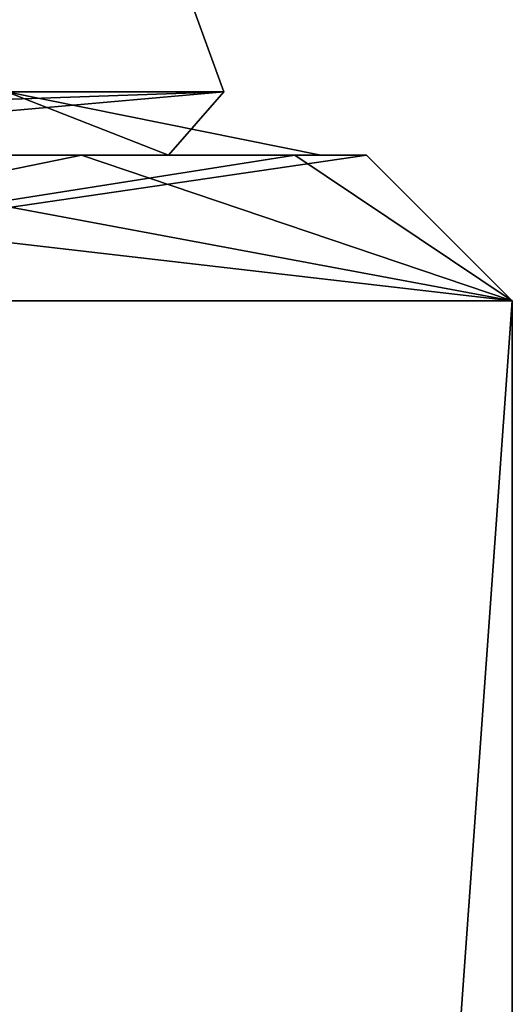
# Model space of a CAD drawing. Header units: millimetres. Extents: x -348 to 175, y 0 to 247.
# Tile 149 of 196: x 168.81 to 170.5, y 58.08 to 61.47. Entities that reach past the tile are written whole.
import ezdxf

# ---------------------------------------------------------------- set-up
doc = ezdxf.new("R2010")
doc.units = ezdxf.units.MM
doc.header["$LTSCALE"] = 65.185185
for name, color, linetype in [('665', 7, 'CONTINUOUS'), ('666', 7, 'CONTINUOUS'), ('675', 7, 'CONTINUOUS'), ('739', 7, 'CONTINUOUS'), ('740', 7, 'CONTINUOUS'), ('746', 7, 'CONTINUOUS'), ('752', 7, 'CONTINUOUS')]:
    doc.layers.add(name, color=color, linetype=linetype)

msp = doc.modelspace()

# ---------------------------------------------------------------- linework, layer by layer
at = {"layer": '665', "color": 7, "linetype": 'CONTINUOUS', "true_color": 0xe0f2ff}
for points in [[(169.3195, 61, -4.6975), (167.8203, 61, -9.0794), (167.0525, 61, -10.2234), (169.3195, 61, -4.6975)], [(169.0213, 61, -6.18), (167.8203, 61, -9.0794), (169.3195, 61, -4.6975), (169.0213, 61, -6.18)], [(167.8203, 61, 9.0794), (169.0213, 61, 6.18), (168.5755, 61, 7.0893), (167.8203, 61, 9.0794)], [(169.0213, 61, 6.18), (169.7538, 61, 3.1284), (168.5755, 61, 7.0893), (169.0213, 61, 6.18)], [(168.5755, 61, 7.0893), (169.7538, 61, 3.1284), (169.8429, 61, 1.2524), (168.5755, 61, 7.0893)], [(169.7538, 61, -3.1284), (169.0213, 61, -6.18), (169.3195, 61, -4.6975), (169.7538, 61, -3.1284)], [(169.8429, 61, 1.2524), (169.7538, 61, -3.1284), (169.3195, 61, -4.6975), (169.8429, 61, 1.2524)], [(170, 61), (169.7538, 61, -3.1284), (169.8429, 61, 1.2524), (170, 61)], [(169.7538, 61, 3.1284), (170, 61), (169.8429, 61, 1.2524), (169.7538, 61, 3.1284)]]:
    msp.add_3dface(points, dxfattribs=at)
at = {"layer": '666', "color": 7, "linetype": 'CONTINUOUS', "true_color": 0xe0f2ff}
for points in [[(170.5, 60.5), (170.5, 5.8), (166.5849, 5.8, -12.0496), (170.5, 60.5)], [(166.585, 60.5, -12.0493), (170.5, 60.5), (166.5849, 5.8, -12.0496), (166.585, 60.5, -12.0493)]]:
    msp.add_3dface(points, dxfattribs=at)
at = {"layer": '675', "color": 7, "linetype": 'CONTINUOUS', "true_color": 0xe0f2ff}
for points in [[(170.5, 5.8), (166.585, 60.5, 12.0493), (166.5849, 5.8, 12.0496), (170.5, 5.8)], [(170.5, 5.8), (170.5, 60.5), (166.585, 60.5, 12.0493), (170.5, 5.8)]]:
    msp.add_3dface(points, dxfattribs=at)
at = {"layer": '739', "color": 7, "linetype": 'CONTINUOUS', "true_color": 0xe0f2ff}
for points in [[(167.8203, 61, 9.0794), (166.1806, 61, 11.7554), (170.5, 60.5), (167.8203, 61, 9.0794)], [(170.5, 60.5), (166.1806, 61, 11.7554), (166.585, 60.5, 12.0493), (170.5, 60.5)], [(169.0213, 61, 6.18), (167.8203, 61, 9.0794), (170.5, 60.5), (169.0213, 61, 6.18)], [(169.7538, 61, 3.1284), (169.0213, 61, 6.18), (170.5, 60.5), (169.7538, 61, 3.1284)], [(170, 61), (169.7538, 61, 3.1284), (170.5, 60.5), (170, 61)]]:
    msp.add_3dface(points, dxfattribs=at)
at = {"layer": '740', "color": 7, "linetype": 'CONTINUOUS', "true_color": 0xe0f2ff}
for points in [[(167.8203, 61, -9.0794), (169.0213, 61, -6.18), (166.585, 60.5, -12.0493), (167.8203, 61, -9.0794)], [(169.0213, 61, -6.18), (169.7538, 61, -3.1284), (166.585, 60.5, -12.0493), (169.0213, 61, -6.18)], [(169.7538, 61, -3.1284), (170, 61), (166.585, 60.5, -12.0493), (169.7538, 61, -3.1284)], [(170, 61), (170.5, 60.5), (166.585, 60.5, -12.0493), (170, 61)]]:
    msp.add_3dface(points, dxfattribs=at)
at = {"layer": '746', "color": 7, "linetype": 'CONTINUOUS', "true_color": 0xe0f2ff}
for points in [[(163.3644, 61.2179, -14.9887), (165.9497, 71, -5.1823), (169.5095, 61.2179, -4.7592), (163.3644, 61.2179, -14.9887)], [(165.9497, 71, -5.1823), (165.9497, 71, 5.1823), (169.5095, 61.2179, -4.7592), (165.9497, 71, -5.1823)], [(169.5095, 61.2179, -4.7592), (165.9497, 71, 5.1823), (168.7652, 61.2179, 7.1509), (169.5095, 61.2179, -4.7592)]]:
    msp.add_3dface(points, dxfattribs=at)
at = {"layer": '752', "color": 7, "linetype": 'CONTINUOUS', "true_color": 0xe0f2ff}
for points in [[(167.0525, 61, -10.2234), (163.2467, 61, -14.8268), (169.5095, 61.2179, -4.7592), (167.0525, 61, -10.2234)], [(163.2467, 61, -14.8268), (163.3644, 61.2179, -14.9887), (169.5095, 61.2179, -4.7592), (163.2467, 61, -14.8268)], [(169.3195, 61, -4.6975), (167.0525, 61, -10.2234), (169.5095, 61.2179, -4.7592), (169.3195, 61, -4.6975)], [(168.5755, 61, 7.0893), (169.8429, 61, 1.2524), (168.7652, 61.2179, 7.1509), (168.5755, 61, 7.0893)], [(169.8429, 61, 1.2524), (169.3195, 61, -4.6975), (168.7652, 61.2179, 7.1509), (169.8429, 61, 1.2524)], [(169.3195, 61, -4.6975), (169.5095, 61.2179, -4.7592), (168.7652, 61.2179, 7.1509), (169.3195, 61, -4.6975)]]:
    msp.add_3dface(points, dxfattribs=at)

doc.saveas('drawing.dxf')
